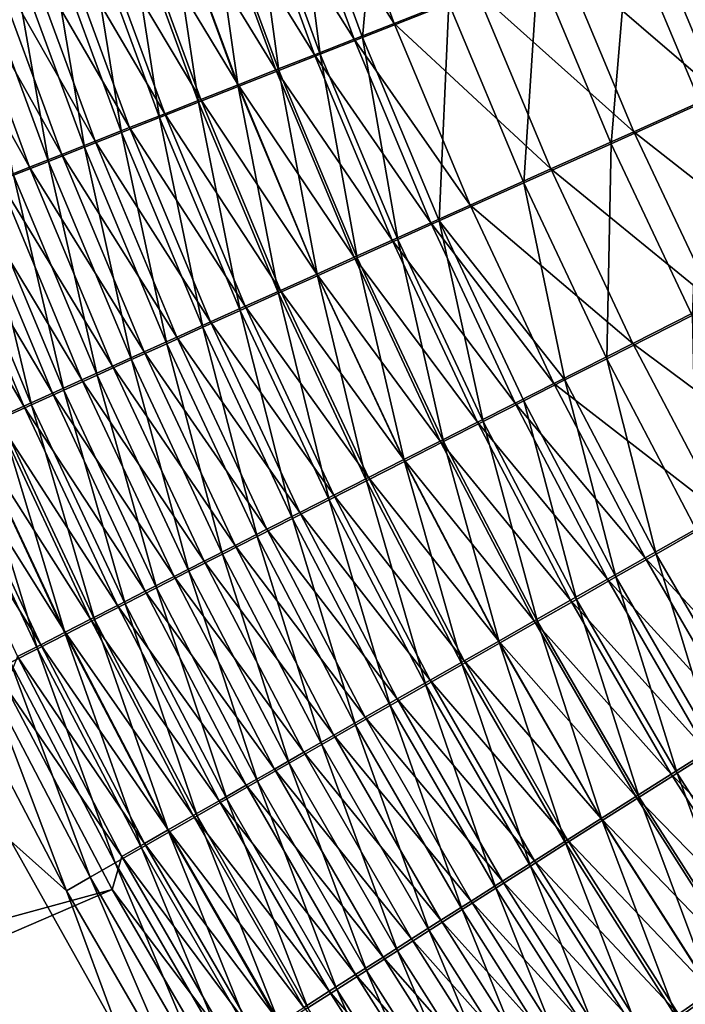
# Model space of a CAD drawing. Header units: metres. Extents: x -901 to 901, y -486 to 401.
# Tile 62 of 256: x -592 to -565, y -188 to -149. Entities that reach past the tile are written whole.
import ezdxf

# ---------------------------------------------------------------- set-up
doc = ezdxf.new("R2010")
doc.units = ezdxf.units.M

msp = doc.modelspace()

# ---------------------------------------------------------------- linework, layer by layer
at = {"layer": 'top0'}
for points in [[(-580.783447, -142.31662, -486.057892), (-577.304199, -141.134048, -487.800262), (-578.067871, -149.698425, -486.095459)], [(-577.304199, -141.134048, -487.800262), (-574.651001, -148.352905, -487.833679), (-578.067871, -149.698425, -486.095459)], [(-576.814392, -149.140121, -483.426697), (-579.501282, -141.824661, -483.389954), (-581.117676, -142.373672, -482.47641)], [(-573.560425, -147.860397, -485.081726), (-579.501282, -141.824661, -483.389954), (-576.814392, -149.140121, -483.426697)], [(-578.401917, -149.764862, -482.515289), (-581.117676, -142.373672, -482.47641), (-582.705017, -142.91304, -481.507935)], [(-582.480835, -142.893875, -485.09845), (-580.783447, -142.31662, -486.057892), (-579.734924, -150.355286, -485.138275)], [(-576.814392, -149.140121, -483.426697), (-581.117676, -142.373672, -482.47641), (-578.401917, -149.764862, -482.515289)], [(-580.783447, -142.31662, -486.057892), (-578.067871, -149.698425, -486.095459), (-579.734924, -150.355286, -485.138275)], [(-579.960999, -150.378632, -481.549103), (-582.705017, -142.91304, -481.507935), (-584.261597, -143.442169, -480.485413)], [(-584.147705, -143.460968, -484.081329), (-582.480835, -142.893875, -485.09845), (-581.37207, -151.000626, -484.123505)], [(-578.401917, -149.764862, -482.515289), (-582.705017, -142.91304, -481.507935), (-579.960999, -150.378632, -481.549103)], [(-582.480835, -142.893875, -485.09845), (-579.734924, -150.355286, -485.138275), (-581.37207, -151.000626, -484.123505)], [(-581.489929, -150.980804, -480.528961), (-584.261597, -143.442169, -480.485413), (-585.78595, -143.960541, -479.410034)], [(-585.782288, -144.017288, -483.007446), (-584.147705, -143.460968, -484.081329), (-582.9776, -151.633759, -483.052094)], [(-579.960999, -150.378632, -481.549103), (-584.261597, -143.442169, -480.485413), (-581.489929, -150.980804, -480.528961)], [(-584.147705, -143.460968, -484.081329), (-581.37207, -151.000626, -484.123505), (-582.9776, -151.633759, -483.052094)], [(-582.987244, -151.570801, -479.456024), (-585.78595, -143.960541, -479.410034), (-587.27655, -144.467667, -478.282928)], [(-581.489929, -150.980804, -480.528961), (-585.78595, -143.960541, -479.410034), (-582.987244, -151.570801, -479.456024)], [(-560.550476, -150.380188, -488.671173), (-563.288391, -143.826477, -488.645355), (-566.783813, -145.198212, -487.697388)], [(-587.383057, -144.562332, -481.878052), (-585.782288, -144.017288, -483.007446), (-584.549927, -152.254074, -481.925262)], [(-585.782288, -144.017288, -483.007446), (-582.9776, -151.633759, -483.052094), (-584.549927, -152.254074, -481.925262)], [(-567.534973, -145.553833, -490.58075), (-563.864502, -144.111572, -491.576355), (-564.708679, -152.312119, -490.607239)], [(-588.948364, -145.09552, -480.694305), (-587.383057, -144.562332, -481.878052), (-586.087463, -152.860977, -480.744171)], [(-584.451538, -152.14801, -478.331451), (-587.27655, -144.467667, -478.282928), (-588.731873, -144.963013, -477.105286)], [(-587.383057, -144.562332, -481.878052), (-584.549927, -152.254074, -481.925262), (-586.087463, -152.860977, -480.744171)], [(-584.451538, -152.14801, -478.331451), (-582.987244, -151.570801, -479.456024), (-587.27655, -144.467667, -478.282928)], [(-590.476624, -145.616348, -479.45752), (-588.948364, -145.09552, -480.694305), (-587.588806, -153.453842, -479.510132)], [(-588.731873, -144.963013, -477.105286), (-590.150452, -145.446091, -475.878326), (-585.881226, -152.711884, -477.156464)], [(-588.948364, -145.09552, -480.694305), (-586.087463, -152.860977, -480.744171), (-587.588806, -153.453842, -479.510132)], [(-585.881226, -152.711884, -477.156464), (-584.451538, -152.14801, -478.331451), (-588.731873, -144.963013, -477.105286)], [(-587.274841, -153.261826, -475.93219), (-590.150452, -145.446091, -475.878326), (-591.530762, -145.916397, -474.60318)], [(-590.150452, -145.446091, -475.878326), (-587.274841, -153.261826, -475.93219), (-585.881226, -152.711884, -477.156464)], [(-568.238953, -153.896637, -489.358154), (-571.135376, -146.969543, -489.331085), (-567.534973, -145.553833, -490.58075)], [(-563.978088, -151.915405, -487.723755), (-566.783813, -145.198212, -487.697388), (-570.212463, -146.544693, -486.507507)], [(-564.708679, -152.312119, -490.607239), (-568.238953, -153.896637, -489.358154), (-567.534973, -145.553833, -490.58075)], [(-560.550476, -150.380188, -488.671173), (-566.783813, -145.198212, -487.697388), (-563.978088, -151.915405, -487.723755)], [(-588.631042, -153.797256, -474.659851), (-591.530762, -145.916397, -474.60318), (-592.871338, -146.373398, -473.281097)], [(-591.966309, -146.124268, -478.168915), (-590.476624, -145.616348, -479.45752), (-589.052246, -154.032059, -478.224365)], [(-588.631042, -153.797256, -474.659851), (-587.274841, -153.261826, -475.93219), (-591.530762, -145.916397, -474.60318)], [(-590.476624, -145.616348, -479.45752), (-587.588806, -153.453842, -479.510132), (-589.052246, -154.032059, -478.224365)], [(-593.415771, -146.618744, -476.829742), (-591.966309, -146.124268, -478.168915), (-590.476318, -154.595032, -476.888062)], [(-591.966309, -146.124268, -478.168915), (-589.052246, -154.032059, -478.224365), (-590.476318, -154.595032, -476.888062)], [(-589.948242, -154.317596, -473.340607), (-592.871338, -146.373398, -473.281097), (-594.170654, -146.816589, -471.913208)], [(-593.415771, -146.618744, -476.829742), (-590.476318, -154.595032, -476.888062), (-591.859497, -155.142136, -475.502533)], [(-589.948242, -154.317596, -473.340607), (-588.631042, -153.797256, -474.659851), (-592.871338, -146.373398, -473.281097)], [(-567.340149, -153.422424, -486.534424), (-570.212463, -146.544693, -486.507507), (-573.560425, -147.860397, -485.081726)], [(-563.978088, -151.915405, -487.723755), (-570.212463, -146.544693, -486.507507), (-567.340149, -153.422424, -486.534424)], [(-591.225037, -154.822296, -471.975616), (-594.170654, -146.816589, -471.913208), (-595.427246, -147.245483, -470.500824)], [(-589.948242, -154.317596, -473.340607), (-594.170654, -146.816589, -471.913208), (-591.225037, -154.822296, -471.975616)], [(-571.686096, -155.445023, -487.861267), (-574.651001, -148.352905, -487.833679), (-571.135376, -146.969543, -489.331085)], [(-568.238953, -153.896637, -489.358154), (-571.686096, -155.445023, -487.861267), (-571.135376, -146.969543, -489.331085)], [(-591.225037, -154.822296, -471.975616), (-595.427246, -147.245483, -470.500824), (-592.459961, -155.310745, -470.566223)], [(-570.623047, -154.895096, -485.109222), (-573.560425, -147.860397, -485.081726), (-576.814392, -149.140121, -483.426697)], [(-567.340149, -153.422424, -486.534424), (-573.560425, -147.860397, -485.081726), (-570.623047, -154.895096, -485.109222)], [(-578.067871, -149.698425, -486.095459), (-574.651001, -148.352905, -487.833679), (-575.036316, -156.951111, -486.123627)], [(-574.651001, -148.352905, -487.833679), (-571.686096, -155.445023, -487.861267), (-575.036316, -156.951111, -486.123627)], [(-573.813599, -156.32753, -483.454742), (-576.814392, -149.140121, -483.426697), (-578.401917, -149.764862, -482.515289)], [(-570.623047, -154.895096, -485.109222), (-576.814392, -149.140121, -483.426697), (-573.813599, -156.32753, -483.454742)], [(-575.370239, -157.026825, -482.54361), (-578.401917, -149.764862, -482.515289), (-579.960999, -150.378632, -481.549103)], [(-579.734924, -150.355286, -485.138275), (-578.067871, -149.698425, -486.095459), (-576.670837, -157.686371, -485.166687)], [(-573.813599, -156.32753, -483.454742), (-578.401917, -149.764862, -482.515289), (-575.370239, -157.026825, -482.54361)], [(-578.067871, -149.698425, -486.095459), (-575.036316, -156.951111, -486.123627), (-576.670837, -157.686371, -485.166687)], [(-576.898926, -157.713882, -481.577667), (-579.960999, -150.378632, -481.549103), (-581.489929, -150.980804, -480.528961)], [(-581.37207, -151.000626, -484.123505), (-579.734924, -150.355286, -485.138275), (-578.276001, -158.408752, -484.152191)], [(-575.370239, -157.026825, -482.54361), (-579.960999, -150.378632, -481.549103), (-576.898926, -157.713882, -481.577667)], [(-579.734924, -150.355286, -485.138275), (-576.670837, -157.686371, -485.166687), (-578.276001, -158.408752, -484.152191)], [(-578.39801, -158.38797, -480.5578), (-581.489929, -150.980804, -480.528961), (-582.987244, -151.570801, -479.456024)], [(-582.9776, -151.633759, -483.052094), (-581.37207, -151.000626, -484.123505), (-579.850159, -159.117508, -483.081055)], [(-576.898926, -157.713882, -481.577667), (-581.489929, -150.980804, -480.528961), (-578.39801, -158.38797, -480.5578)], [(-581.37207, -151.000626, -484.123505), (-578.276001, -158.408752, -484.152191), (-579.850159, -159.117508, -483.081055)], [(-584.549927, -152.254074, -481.925262), (-582.9776, -151.633759, -483.052094), (-581.391724, -159.81192, -481.954468)], [(-582.987244, -151.570801, -479.456024), (-584.451538, -152.14801, -478.331451), (-579.86615, -159.048416, -479.485138)], [(-578.39801, -158.38797, -480.5578), (-582.987244, -151.570801, -479.456024), (-579.86615, -159.048416, -479.485138)], [(-582.9776, -151.633759, -483.052094), (-579.850159, -159.117508, -483.081055), (-581.391724, -159.81192, -481.954468)], [(-581.301758, -159.69458, -478.36084), (-584.451538, -152.14801, -478.331451), (-585.881226, -152.711884, -477.156464)], [(-579.86615, -159.048416, -479.485138), (-584.451538, -152.14801, -478.331451), (-581.301758, -159.69458, -478.36084)], [(-560.877258, -158.498322, -487.750092), (-563.978088, -151.915405, -487.723755), (-567.340149, -153.422424, -486.534424)], [(-586.087463, -152.860977, -480.744171), (-584.549927, -152.254074, -481.925262), (-582.89917, -160.491318, -480.773651)], [(-584.549927, -152.254074, -481.925262), (-581.391724, -159.81192, -481.954468), (-582.89917, -160.491318, -480.773651)], [(-565.041748, -160.686646, -489.382324), (-568.238953, -153.896637, -489.358154), (-564.708679, -152.312119, -490.607239)], [(-587.588806, -153.453842, -479.510132), (-586.087463, -152.860977, -480.744171), (-584.371033, -161.155014, -479.539856)], [(-585.881226, -152.711884, -477.156464), (-587.274841, -153.261826, -475.93219), (-582.703552, -160.325836, -477.186096)], [(-586.087463, -152.860977, -480.744171), (-582.89917, -160.491318, -480.773651), (-584.371033, -161.155014, -479.539856)], [(-582.703552, -160.325836, -477.186096), (-581.301758, -159.69458, -478.36084), (-585.881226, -152.711884, -477.156464)], [(-588.631042, -153.797256, -474.659851), (-584.069946, -160.941498, -475.962097), (-587.274841, -153.261826, -475.93219)], [(-587.274841, -153.261826, -475.93219), (-584.069946, -160.941498, -475.962097), (-582.703552, -160.325836, -477.186096)], [(-589.052246, -154.032059, -478.224365), (-587.588806, -153.453842, -479.510132), (-585.805847, -161.802338, -478.254303)], [(-587.588806, -153.453842, -479.510132), (-584.371033, -161.155014, -479.539856), (-585.805847, -161.802338, -478.254303)], [(-564.168701, -160.163956, -486.558838), (-567.340149, -153.422424, -486.534424), (-570.623047, -154.895096, -485.109222)], [(-560.877258, -158.498322, -487.750092), (-567.340149, -153.422424, -486.534424), (-564.168701, -160.163956, -486.558838)], [(-590.476318, -154.595032, -476.888062), (-589.052246, -154.032059, -478.224365), (-587.201965, -162.432602, -476.918274)], [(-589.948242, -154.317596, -473.340607), (-585.399597, -161.540939, -474.690002), (-588.631042, -153.797256, -474.659851)], [(-589.052246, -154.032059, -478.224365), (-585.805847, -161.802338, -478.254303), (-587.201965, -162.432602, -476.918274)], [(-585.399597, -161.540939, -474.690002), (-584.069946, -160.941498, -475.962097), (-588.631042, -153.797256, -474.659851)], [(-568.416016, -162.397949, -487.882782), (-571.686096, -155.445023, -487.861267), (-568.238953, -153.896637, -489.358154)], [(-565.041748, -160.686646, -489.382324), (-568.416016, -162.397949, -487.882782), (-568.238953, -153.896637, -489.358154)], [(-586.690979, -162.123489, -473.371002), (-589.948242, -154.317596, -473.340607), (-591.225037, -154.822296, -471.975616)], [(-585.399597, -161.540939, -474.690002), (-589.948242, -154.317596, -473.340607), (-586.690979, -162.123489, -473.371002)], [(-587.942749, -162.688538, -472.006256), (-591.225037, -154.822296, -471.975616), (-592.459961, -155.310745, -470.566223)], [(-591.859497, -155.142136, -475.502533), (-590.476318, -154.595032, -476.888062), (-588.558044, -163.045135, -475.532959)], [(-586.690979, -162.123489, -473.371002), (-591.225037, -154.822296, -471.975616), (-587.942749, -162.688538, -472.006256)], [(-590.476318, -154.595032, -476.888062), (-587.201965, -162.432602, -476.918274), (-588.558044, -163.045135, -475.532959)], [(-567.382263, -161.791565, -485.131104), (-570.623047, -154.895096, -485.109222), (-573.813599, -156.32753, -483.454742)], [(-564.168701, -160.163956, -486.558838), (-570.623047, -154.895096, -485.109222), (-567.382263, -161.791565, -485.131104)], [(-593.200256, -155.672775, -474.068939), (-591.859497, -155.142136, -475.502533), (-589.872437, -163.639221, -474.099609)], [(-591.859497, -155.142136, -475.502533), (-588.558044, -163.045135, -475.532959), (-589.872437, -163.639221, -474.099609)], [(-594.497009, -156.18634, -472.588715), (-593.200256, -155.672775, -474.068939), (-591.143677, -164.214218, -472.619598)], [(-593.651672, -155.78244, -469.114227), (-589.153503, -163.235413, -470.597107), (-592.459961, -155.310745, -470.566223)], [(-593.200256, -155.672775, -474.068939), (-589.872437, -163.639221, -474.099609), (-591.143677, -164.214218, -472.619598)], [(-592.459961, -155.310745, -470.566223), (-589.153503, -163.235413, -470.597107), (-587.942749, -162.688538, -472.006256)], [(-575.036316, -156.951111, -486.123627), (-571.686096, -155.445023, -487.861267), (-570.068298, -163.236481, -487.042114)], [(-571.686096, -155.445023, -487.861267), (-568.416016, -162.397949, -487.882782), (-570.068298, -163.236481, -487.042114)], [(-594.79895, -156.236862, -467.621582), (-590.321838, -163.76355, -469.145325), (-593.651672, -155.78244, -469.114227)], [(-593.651672, -155.78244, -469.114227), (-590.321838, -163.76355, -469.145325), (-589.153503, -163.235413, -470.597107)], [(-595.900391, -156.673492, -466.090271), (-591.446533, -164.272354, -467.652924), (-594.79895, -156.236862, -467.621582)], [(-594.79895, -156.236862, -467.621582), (-591.446533, -164.272354, -467.652924), (-590.321838, -163.76355, -469.145325)], [(-594.497009, -156.18634, -472.588715), (-591.143677, -164.214218, -472.619598), (-592.370483, -164.769516, -471.094849)], [(-570.505249, -163.374664, -483.473663), (-573.813599, -156.32753, -483.454742), (-575.370239, -157.026825, -482.54361)], [(-567.382263, -161.791565, -485.131104), (-573.813599, -156.32753, -483.454742), (-570.505249, -163.374664, -483.473663)], [(-595.900391, -156.673492, -466.090271), (-592.526367, -164.761246, -466.121826), (-591.446533, -164.272354, -467.652924)], [(-572.028748, -164.147507, -482.560883), (-575.370239, -157.026825, -482.54361), (-576.898926, -157.713882, -481.577667)], [(-576.670837, -157.686371, -485.166687), (-575.036316, -156.951111, -486.123627), (-573.294739, -164.875046, -485.183258)], [(-570.505249, -163.374664, -483.473663), (-575.370239, -157.026825, -482.54361), (-572.028748, -164.147507, -482.560883)], [(-575.036316, -156.951111, -486.123627), (-571.695068, -164.062469, -486.141968), (-573.294739, -164.875046, -485.183258)], [(-571.695068, -164.062469, -486.141968), (-575.036316, -156.951111, -486.123627), (-570.068298, -163.236481, -487.042114)], [(-573.524841, -164.906784, -481.59317), (-576.898926, -157.713882, -481.577667), (-578.39801, -158.38797, -480.5578)], [(-578.276001, -158.408752, -484.152191), (-576.670837, -157.686371, -485.166687), (-574.865601, -165.67337, -484.16687)], [(-572.028748, -164.147507, -482.560883), (-576.898926, -157.713882, -481.577667), (-573.524841, -164.906784, -481.59317)], [(-576.670837, -157.686371, -485.166687), (-573.294739, -164.875046, -485.183258), (-574.865601, -165.67337, -484.16687)], [(-574.991882, -165.651718, -480.571442), (-578.39801, -158.38797, -480.5578), (-579.86615, -159.048416, -479.485138)], [(-579.850159, -159.117508, -483.081055), (-578.276001, -158.408752, -484.152191), (-576.406006, -166.456604, -483.09375)], [(-573.524841, -164.906784, -481.59317), (-578.39801, -158.38797, -480.5578), (-574.991882, -165.651718, -480.571442)], [(-578.276001, -158.408752, -484.152191), (-574.865601, -165.67337, -484.16687), (-576.406006, -166.456604, -483.09375)], [(-581.391724, -159.81192, -481.954468), (-579.850159, -159.117508, -483.081055), (-577.914429, -167.223984, -481.965057)], [(-576.428528, -166.381561, -479.496796), (-579.86615, -159.048416, -479.485138), (-581.301758, -159.69458, -478.36084)], [(-574.991882, -165.651718, -480.571442), (-579.86615, -159.048416, -479.485138), (-576.428528, -166.381561, -479.496796)], [(-579.850159, -159.117508, -483.081055), (-576.406006, -166.456604, -483.09375), (-577.914429, -167.223984, -481.965057)], [(-582.89917, -160.491318, -480.773651), (-581.391724, -159.81192, -481.954468), (-579.389343, -167.974731, -480.782013)], [(-577.833252, -167.095596, -478.370422), (-581.301758, -159.69458, -478.36084), (-582.703552, -160.325836, -477.186096)], [(-581.391724, -159.81192, -481.954468), (-577.914429, -167.223984, -481.965057), (-579.389343, -167.974731, -480.782013)], [(-576.428528, -166.381561, -479.496796), (-581.301758, -159.69458, -478.36084), (-577.833252, -167.095596, -478.370422)], [(-582.703552, -160.325836, -477.186096), (-584.069946, -160.941498, -475.962097), (-579.204712, -167.793106, -477.193512)], [(-579.204712, -167.793106, -477.193512), (-577.833252, -167.095596, -478.370422), (-582.703552, -160.325836, -477.186096)], [(-560.704895, -166.756912, -486.580444), (-564.168701, -160.163956, -486.558838), (-567.382263, -161.791565, -485.131104)], [(-584.371033, -161.155014, -479.539856), (-582.89917, -160.491318, -480.773651), (-580.829346, -168.708099, -479.545898)], [(-582.89917, -160.491318, -480.773651), (-579.389343, -167.974731, -480.782013), (-580.829346, -168.708099, -479.545898)], [(-564.847473, -169.199631, -487.897858), (-568.416016, -162.397949, -487.882782), (-565.041748, -160.686646, -489.382324)], [(-580.541504, -168.473373, -475.967224), (-584.069946, -160.941498, -475.962097), (-585.399597, -161.540939, -474.690002)], [(-584.069946, -160.941498, -475.962097), (-580.541504, -168.473373, -475.967224), (-579.204712, -167.793106, -477.193512)], [(-585.805847, -161.802338, -478.254303), (-584.371033, -161.155014, -479.539856), (-582.232971, -169.423355, -478.257965)], [(-584.371033, -161.155014, -479.539856), (-580.829346, -168.708099, -479.545898), (-582.232971, -169.423355, -478.257965)], [(-587.201965, -162.432602, -476.918274), (-585.805847, -161.802338, -478.254303), (-583.598633, -170.11972, -476.919403)], [(-581.842163, -169.135681, -474.69278), (-585.399597, -161.540939, -474.690002), (-586.690979, -162.123489, -473.371002)], [(-585.805847, -161.802338, -478.254303), (-582.232971, -169.423355, -478.257965), (-583.598633, -170.11972, -476.919403)], [(-580.541504, -168.473373, -475.967224), (-585.399597, -161.540939, -474.690002), (-581.842163, -169.135681, -474.69278)], [(-563.84491, -168.537811, -485.147125), (-567.382263, -161.791565, -485.131104), (-570.505249, -163.374664, -483.473663)], [(-560.704895, -166.756912, -486.580444), (-567.382263, -161.791565, -485.131104), (-563.84491, -168.537811, -485.147125)], [(-583.105347, -169.779297, -473.371368), (-586.690979, -162.123489, -473.371002), (-587.942749, -162.688538, -472.006256)], [(-581.842163, -169.135681, -474.69278), (-586.690979, -162.123489, -473.371002), (-583.105347, -169.779297, -473.371368)], [(-589.153503, -163.235413, -470.597107), (-584.32959, -170.403519, -472.00412), (-587.942749, -162.688538, -472.006256)], [(-588.558044, -163.045135, -475.532959), (-587.201965, -162.432602, -476.918274), (-584.924927, -170.796432, -475.531525)], [(-587.942749, -162.688538, -472.006256), (-584.32959, -170.403519, -472.00412), (-583.105347, -169.779297, -473.371368)], [(-587.201965, -162.432602, -476.918274), (-583.598633, -170.11972, -476.919403), (-584.924927, -170.796432, -475.531525)], [(-570.068298, -163.236481, -487.042114), (-568.416016, -162.397949, -487.882782), (-566.461609, -170.117065, -487.053833)], [(-568.416016, -162.397949, -487.882782), (-564.847473, -169.199631, -487.897858), (-566.461609, -170.117065, -487.053833)], [(-589.872437, -163.639221, -474.099609), (-588.558044, -163.045135, -475.532959), (-586.210327, -171.452759, -474.09549)], [(-588.558044, -163.045135, -475.532959), (-584.924927, -170.796432, -475.531525), (-586.210327, -171.452759, -474.09549)], [(-590.321838, -163.76355, -469.145325), (-585.51355, -171.007645, -470.592407), (-589.153503, -163.235413, -470.597107)], [(-589.153503, -163.235413, -470.597107), (-585.51355, -171.007645, -470.592407), (-584.32959, -170.403519, -472.00412)], [(-566.895813, -170.269836, -483.483093), (-570.505249, -163.374664, -483.473663), (-572.028748, -164.147507, -482.560883)], [(-571.695068, -164.062469, -486.141968), (-570.068298, -163.236481, -487.042114), (-568.05072, -171.020721, -486.150055)], [(-563.84491, -168.537811, -485.147125), (-570.505249, -163.374664, -483.473663), (-566.895813, -170.269836, -483.483093)], [(-570.068298, -163.236481, -487.042114), (-566.461609, -170.117065, -487.053833), (-568.05072, -171.020721, -486.150055)], [(-591.446533, -164.272354, -467.652924), (-586.655884, -171.591003, -469.138), (-590.321838, -163.76355, -469.145325)], [(-591.143677, -164.214218, -472.619598), (-589.872437, -163.639221, -474.099609), (-587.45343, -172.087936, -472.612762)], [(-590.321838, -163.76355, -469.145325), (-586.655884, -171.591003, -469.138), (-585.51355, -171.007645, -470.592407)], [(-589.872437, -163.639221, -474.099609), (-586.210327, -171.452759, -474.09549), (-587.45343, -172.087936, -472.612762)], [(-592.370483, -164.769516, -471.094849), (-591.143677, -164.214218, -472.619598), (-588.652893, -172.701294, -471.085205)], [(-591.143677, -164.214218, -472.619598), (-587.45343, -172.087936, -472.612762), (-588.652893, -172.701294, -471.085205)], [(-568.383972, -171.115295, -482.56665), (-572.028748, -164.147507, -482.560883), (-573.524841, -164.906784, -481.59317)], [(-573.294739, -164.875046, -485.183258), (-571.695068, -164.062469, -486.141968), (-569.613159, -171.909668, -485.1875)], [(-566.895813, -170.269836, -483.483093), (-572.028748, -164.147507, -482.560883), (-568.383972, -171.115295, -482.56665)], [(-571.695068, -164.062469, -486.141968), (-568.05072, -171.020721, -486.150055), (-569.613159, -171.909668, -485.1875)], [(-592.526367, -164.761246, -466.121826), (-587.755432, -172.152985, -467.642914), (-591.446533, -164.272354, -467.652924)], [(-591.446533, -164.272354, -467.652924), (-587.755432, -172.152985, -467.642914), (-586.655884, -171.591003, -469.138)], [(-593.559998, -165.229675, -464.553955), (-588.810913, -172.692917, -466.10907), (-592.526367, -164.761246, -466.121826)], [(-593.551453, -165.304489, -469.527405), (-592.370483, -164.769516, -471.094849), (-589.807373, -173.29216, -469.514923)], [(-592.526367, -164.761246, -466.121826), (-588.810913, -172.692917, -466.10907), (-587.755432, -172.152985, -467.642914)], [(-592.370483, -164.769516, -471.094849), (-588.652893, -172.701294, -471.085205), (-589.807373, -173.29216, -469.514923)], [(-569.845154, -171.945862, -481.595062), (-573.524841, -164.906784, -481.59317), (-574.991882, -165.651718, -480.571442)], [(-574.865601, -165.67337, -484.16687), (-573.294739, -164.875046, -485.183258), (-571.147278, -172.782944, -484.167023)], [(-568.383972, -171.115295, -482.56665), (-573.524841, -164.906784, -481.59317), (-569.845154, -171.945862, -481.595062)], [(-573.294739, -164.875046, -485.183258), (-569.613159, -171.909668, -485.1875), (-571.147278, -172.782944, -484.167023)], [(-594.685303, -165.818527, -467.919312), (-593.551453, -165.304489, -469.527405), (-590.915588, -173.859863, -467.903931)], [(-594.546204, -165.677063, -462.951324), (-589.821106, -173.210205, -464.538452), (-593.559998, -165.229675, -464.553955)], [(-593.559998, -165.229675, -464.553955), (-589.821106, -173.210205, -464.538452), (-588.810913, -172.692917, -466.10907)], [(-593.551453, -165.304489, -469.527405), (-589.807373, -173.29216, -469.514923), (-590.915588, -173.859863, -467.903931)], [(-595.483704, -166.102798, -461.315857), (-590.784729, -173.704163, -462.933014), (-594.546204, -165.677063, -462.951324)], [(-594.546204, -165.677063, -462.951324), (-590.784729, -173.704163, -462.933014), (-589.821106, -173.210205, -464.538452)], [(-571.277832, -172.760666, -480.569244), (-574.991882, -165.651718, -480.571442), (-576.428528, -166.381561, -479.496796)], [(-576.406006, -166.456604, -483.09375), (-574.865601, -165.67337, -484.16687), (-572.651489, -173.639633, -483.089539)], [(-569.845154, -171.945862, -481.595062), (-574.991882, -165.651718, -480.571442), (-571.277832, -172.760666, -480.569244)], [(-574.865601, -165.67337, -484.16687), (-571.147278, -172.782944, -484.167023), (-572.651489, -173.639633, -483.089539)], [(-595.483704, -166.102798, -461.315857), (-591.700562, -174.174194, -461.294708), (-590.784729, -173.704163, -462.933014)], [(-594.685303, -165.818527, -467.919312), (-590.915588, -173.859863, -467.903931), (-591.976257, -174.403732, -466.254303)], [(-577.914429, -167.223984, -481.965057), (-576.406006, -166.456604, -483.09375), (-574.124268, -174.478912, -481.956299)], [(-572.680603, -173.558899, -479.490295), (-576.428528, -166.381561, -479.496796), (-577.833252, -167.095596, -478.370422)], [(-571.277832, -172.760666, -480.569244), (-576.428528, -166.381561, -479.496796), (-572.680603, -173.558899, -479.490295)], [(-576.406006, -166.456604, -483.09375), (-572.651489, -173.639633, -483.089539), (-574.124268, -174.478912, -481.956299)], [(-579.389343, -167.974731, -480.782013), (-577.914429, -167.223984, -481.965057), (-575.564209, -175.299927, -480.768524)], [(-574.052063, -174.339767, -478.359436), (-577.833252, -167.095596, -478.370422), (-579.204712, -167.793106, -477.193512)], [(-577.914429, -167.223984, -481.965057), (-574.124268, -174.478912, -481.956299), (-575.564209, -175.299927, -480.768524)], [(-577.833252, -167.095596, -478.370422), (-574.052063, -174.339767, -478.359436), (-572.680603, -173.558899, -479.490295)], [(-580.829346, -168.708099, -479.545898), (-579.389343, -167.974731, -480.782013), (-576.969788, -176.101868, -479.527466)], [(-579.204712, -167.793106, -477.193512), (-580.541504, -168.473373, -475.967224), (-575.390808, -175.102478, -477.177826)], [(-579.389343, -167.974731, -480.782013), (-575.564209, -175.299927, -480.768524), (-576.969788, -176.101868, -479.527466)], [(-575.390808, -175.102478, -477.177826), (-574.052063, -174.339767, -478.359436), (-579.204712, -167.793106, -477.193512)], [(-576.695496, -175.846268, -475.946716), (-580.541504, -168.473373, -475.967224), (-581.842163, -169.135681, -474.69278)], [(-575.390808, -175.102478, -477.177826), (-580.541504, -168.473373, -475.967224), (-576.695496, -175.846268, -475.946716)], [(-582.232971, -169.423355, -478.257965), (-580.829346, -168.708099, -479.545898), (-578.3396, -176.883881, -478.234375)], [(-580.829346, -168.708099, -479.545898), (-576.969788, -176.101868, -479.527466), (-578.3396, -176.883881, -478.234375)], [(-561.516479, -176.068695, -484.348328), (-563.84491, -168.537811, -485.147125), (-566.895813, -170.269836, -483.483093)], [(-577.964783, -176.570313, -474.667267), (-581.842163, -169.135681, -474.69278), (-583.105347, -169.779297, -473.371368)], [(-576.695496, -175.846268, -475.946716), (-581.842163, -169.135681, -474.69278), (-577.964783, -176.570313, -474.667267)], [(-566.461609, -170.117065, -487.053833), (-564.847473, -169.199631, -487.897858), (-562.560852, -176.833588, -487.056854)], [(-583.598633, -170.11972, -476.919403), (-582.232971, -169.423355, -478.257965), (-579.67218, -177.645157, -476.890503)], [(-582.232971, -169.423355, -478.257965), (-578.3396, -176.883881, -478.234375), (-579.67218, -177.645157, -476.890503)], [(-584.32959, -170.403519, -472.00412), (-579.197144, -177.273834, -473.340668), (-583.105347, -169.779297, -473.371368)], [(-583.105347, -169.779297, -473.371368), (-579.197144, -177.273834, -473.340668), (-577.964783, -176.570313, -474.667267)], [(-585.51355, -171.007645, -470.592407), (-580.391357, -177.956055, -471.968109), (-584.32959, -170.403519, -472.00412)], [(-584.924927, -170.796432, -475.531525), (-583.598633, -170.11972, -476.919403), (-580.966125, -178.384857, -475.497131)], [(-584.32959, -170.403519, -472.00412), (-580.391357, -177.956055, -471.968109), (-579.197144, -177.273834, -473.340668)], [(-583.598633, -170.11972, -476.919403), (-579.67218, -177.645157, -476.890503), (-580.966125, -178.384857, -475.497131)], [(-562.991882, -177.001282, -483.482544), (-566.895813, -170.269836, -483.483093), (-568.383972, -171.115295, -482.56665)], [(-568.05072, -171.020721, -486.150055), (-566.461609, -170.117065, -487.053833), (-564.109802, -177.814117, -486.147461)], [(-561.516479, -176.068695, -484.348328), (-566.895813, -170.269836, -483.483093), (-562.991882, -177.001282, -483.482544)], [(-566.461609, -170.117065, -487.053833), (-562.560852, -176.833588, -487.056854), (-564.109802, -177.814117, -486.147461)], [(-586.210327, -171.452759, -474.09549), (-584.924927, -170.796432, -475.531525), (-582.21991, -179.102158, -474.055511)], [(-584.924927, -170.796432, -475.531525), (-580.966125, -178.384857, -475.497131), (-582.21991, -179.102158, -474.055511)], [(-586.655884, -171.591003, -469.138), (-581.545959, -178.616196, -470.550934), (-585.51355, -171.007645, -470.592407)], [(-585.51355, -171.007645, -470.592407), (-581.545959, -178.616196, -470.550934), (-580.391357, -177.956055, -471.968109)], [(-564.442322, -177.918564, -482.560425), (-568.383972, -171.115295, -482.56665), (-569.845154, -171.945862, -481.595062)], [(-569.613159, -171.909668, -485.1875), (-568.05072, -171.020721, -486.150055), (-565.632568, -178.778564, -485.178894)], [(-564.442322, -177.918564, -482.560425), (-562.991882, -177.001282, -483.482544), (-568.383972, -171.115295, -482.56665)], [(-568.05072, -171.020721, -486.150055), (-564.109802, -177.814117, -486.147461), (-565.632568, -178.778564, -485.178894)], [(-587.755432, -172.152985, -467.642914), (-582.659729, -179.25354, -469.090973), (-586.655884, -171.591003, -469.138)], [(-587.45343, -172.087936, -472.612762), (-586.210327, -171.452759, -474.09549), (-583.432129, -179.796219, -472.566986)], [(-586.655884, -171.591003, -469.138), (-582.659729, -179.25354, -469.090973), (-581.545959, -178.616196, -470.550934)], [(-586.210327, -171.452759, -474.09549), (-582.21991, -179.102158, -474.055511), (-583.432129, -179.796219, -472.566986)], [(-565.866211, -178.819595, -481.582794), (-569.845154, -171.945862, -481.595062), (-571.277832, -172.760666, -480.569244)], [(-571.147278, -172.782944, -484.167023), (-569.613159, -171.909668, -485.1875), (-567.127502, -179.725922, -484.152008)], [(-564.442322, -177.918564, -482.560425), (-569.845154, -171.945862, -481.595062), (-565.866211, -178.819595, -481.582794)], [(-569.613159, -171.909668, -485.1875), (-565.632568, -178.778564, -485.178894), (-567.127502, -179.725922, -484.152008)], [(-588.810913, -172.692917, -466.10907), (-583.731445, -179.867371, -467.59021), (-587.755432, -172.152985, -467.642914)], [(-588.652893, -172.701294, -471.085205), (-587.45343, -172.087936, -472.612762), (-584.60144, -180.466324, -471.033569)], [(-587.755432, -172.152985, -467.642914), (-583.731445, -179.867371, -467.59021), (-582.659729, -179.25354, -469.090973)], [(-587.45343, -172.087936, -472.612762), (-583.432129, -179.796219, -472.566986), (-584.60144, -180.466324, -471.033569)], [(-589.821106, -173.210205, -464.538452), (-584.759949, -180.457031, -466.050629), (-588.810913, -172.692917, -466.10907)], [(-589.807373, -173.29216, -469.514923), (-588.652893, -172.701294, -471.085205), (-585.726685, -181.111725, -469.457275)], [(-588.810913, -172.692917, -466.10907), (-584.759949, -180.457031, -466.050629), (-583.731445, -179.867371, -467.59021)], [(-588.652893, -172.701294, -471.085205), (-584.60144, -180.466324, -471.033569), (-585.726685, -181.111725, -469.457275)], [(-567.262146, -179.703384, -480.550598), (-571.277832, -172.760666, -480.569244), (-572.680603, -173.558899, -479.490295)], [(-572.651489, -173.639633, -483.089539), (-571.147278, -172.782944, -484.167023), (-568.593018, -180.655167, -483.067841)], [(-565.866211, -178.819595, -481.582794), (-571.277832, -172.760666, -480.569244), (-567.262146, -179.703384, -480.550598)], [(-571.147278, -172.782944, -484.167023), (-567.127502, -179.725922, -484.152008), (-568.593018, -180.655167, -483.067841)], [(-590.915588, -173.859863, -467.903931), (-589.807373, -173.29216, -469.514923), (-586.806458, -181.731674, -467.840179)], [(-590.784729, -173.704163, -462.933014), (-585.743958, -181.021774, -464.474182), (-589.821106, -173.210205, -464.538452)], [(-589.821106, -173.210205, -464.538452), (-585.743958, -181.021774, -464.474182), (-584.759949, -180.457031, -466.050629)], [(-589.807373, -173.29216, -469.514923), (-585.726685, -181.111725, -469.457275), (-586.806458, -181.731674, -467.840179)], [(-572.680603, -173.558899, -479.490295), (-574.052063, -174.339767, -478.359436), (-568.628601, -180.569092, -479.464996)], [(-567.262146, -179.703384, -480.550598), (-572.680603, -173.558899, -479.490295), (-568.628601, -180.569092, -479.464996)], [(-591.976257, -174.403732, -466.254303), (-590.915588, -173.859863, -467.903931), (-587.839539, -182.325455, -466.184418)], [(-591.700562, -174.174194, -461.294708), (-586.682251, -181.560944, -462.862854), (-590.784729, -173.704163, -462.933014)], [(-590.915588, -173.859863, -467.903931), (-586.806458, -181.731674, -467.840179), (-587.839539, -182.325455, -466.184418)], [(-590.784729, -173.704163, -462.933014), (-586.682251, -181.560944, -462.862854), (-585.743958, -181.021774, -464.474182)], [(-574.124268, -174.478912, -481.956299), (-572.651489, -173.639633, -483.089539), (-570.027588, -181.565369, -481.927521)], [(-572.651489, -173.639633, -483.089539), (-568.593018, -180.655167, -483.067841), (-570.027588, -181.565369, -481.927521)], [(-592.176758, -175.35141, -459.610077), (-587.573669, -182.073807, -461.218658), (-591.700562, -174.174194, -461.294708)], [(-591.700562, -174.174194, -461.294708), (-587.573669, -182.073807, -461.218658), (-586.682251, -181.560944, -462.862854)], [(-574.052063, -174.339767, -478.359436), (-575.390808, -175.102478, -477.177826), (-569.964294, -181.415833, -478.327148)], [(-568.628601, -180.569092, -479.464996), (-574.052063, -174.339767, -478.359436), (-569.964294, -181.415833, -478.327148)], [(-592.988037, -174.923111, -464.568115), (-591.976257, -174.403732, -466.254303), (-588.824646, -182.892334, -464.492004)], [(-591.976257, -174.403732, -466.254303), (-587.839539, -182.325455, -466.184418), (-588.824646, -182.892334, -464.492004)], [(-575.564209, -175.299927, -480.768524), (-574.124268, -174.478912, -481.956299), (-571.429932, -182.455643, -480.732391)], [(-574.124268, -174.478912, -481.956299), (-570.027588, -181.565369, -481.927521), (-571.429932, -182.455643, -480.732391)], [(-593.949585, -175.417297, -462.847443), (-592.988037, -174.923111, -464.568115), (-589.760498, -183.431549, -462.765045)], [(-592.988037, -174.923111, -464.568115), (-588.824646, -182.892334, -464.492004), (-589.760498, -183.431549, -462.765045)], [(-571.267944, -182.242752, -477.138306), (-575.390808, -175.102478, -477.177826), (-576.695496, -175.846268, -475.946716)], [(-569.964294, -181.415833, -478.327148), (-575.390808, -175.102478, -477.177826), (-571.267944, -182.242752, -477.138306)], [(-587.959595, -183.383728, -459.529358), (-592.176758, -175.35141, -459.610077), (-647.344421, -199.573105, -352.284546)], [(-589.760498, -183.431549, -462.765045), (-591.965454, -181.469208, -461.03009), (-593.949585, -175.417297, -462.847443)], [(-592.176758, -175.35141, -459.610077), (-587.959595, -183.383728, -459.529358), (-587.573669, -182.073807, -461.218658)], [(-576.969788, -176.101868, -479.527466), (-575.564209, -175.299927, -480.768524), (-572.798462, -183.325073, -479.483673)], [(-575.564209, -175.299927, -480.768524), (-571.429932, -182.455643, -480.732391), (-572.798462, -183.325073, -479.483673)], [(-572.538025, -183.048981, -475.899689), (-576.695496, -175.846268, -475.946716), (-577.964783, -176.570313, -474.667267)], [(-571.267944, -182.242752, -477.138306), (-576.695496, -175.846268, -475.946716), (-572.538025, -183.048981, -475.899689)], [(-578.3396, -176.883881, -478.234375), (-576.969788, -176.101868, -479.527466), (-574.131897, -184.172745, -478.182648)], [(-576.969788, -176.101868, -479.527466), (-572.798462, -183.325073, -479.483673), (-574.131897, -184.172745, -478.182648)], [(-579.197144, -177.273834, -473.340668), (-573.773315, -183.833664, -474.612457), (-577.964783, -176.570313, -474.667267)], [(-577.964783, -176.570313, -474.667267), (-573.773315, -183.833664, -474.612457), (-572.538025, -183.048981, -475.899689)], [(-579.67218, -177.645157, -476.890503), (-578.3396, -176.883881, -478.234375), (-575.428772, -184.997757, -476.830597)], [(-578.3396, -176.883881, -478.234375), (-574.131897, -184.172745, -478.182648), (-575.428772, -184.997757, -476.830597)], [(-580.391357, -177.956055, -471.968109), (-574.972412, -184.595932, -473.277863), (-579.197144, -177.273834, -473.340668)], [(-579.197144, -177.273834, -473.340668), (-574.972412, -184.595932, -473.277863), (-573.773315, -183.833664, -474.612457)], [(-580.966125, -178.384857, -475.497131), (-579.67218, -177.645157, -476.890503), (-576.687561, -185.79921, -475.428772)], [(-579.67218, -177.645157, -476.890503), (-575.428772, -184.997757, -476.830597), (-576.687561, -185.79921, -475.428772)], [(-565.632568, -178.778564, -485.178894), (-564.109802, -177.814117, -486.147461), (-561.359497, -185.470139, -485.156921)], [(-581.545959, -178.616196, -470.550934), (-576.133911, -185.33493, -471.897125), (-580.391357, -177.956055, -471.968109)], [(-580.391357, -177.956055, -471.968109), (-576.133911, -185.33493, -471.897125), (-574.972412, -184.595932, -473.277863)], [(-560.210205, -184.545715, -482.541748), (-564.442322, -177.918564, -482.560425), (-565.866211, -178.819595, -481.582794)], [(-582.659729, -179.25354, -469.090973), (-577.256592, -186.04982, -470.471527), (-581.545959, -178.616196, -470.550934)], [(-582.21991, -179.102158, -474.055511), (-580.966125, -178.384857, -475.497131), (-577.906982, -186.576202, -473.978455)], [(-581.545959, -178.616196, -470.550934), (-577.256592, -186.04982, -470.471527), (-576.133911, -185.33493, -471.897125)], [(-580.966125, -178.384857, -475.497131), (-576.687561, -185.79921, -475.428772), (-577.906982, -186.576202, -473.978455)], [(-561.59436, -185.516464, -481.555878), (-565.866211, -178.819595, -481.582794), (-567.262146, -179.703384, -480.550598)], [(-567.127502, -179.725922, -484.152008), (-565.632568, -178.778564, -485.178894), (-562.812622, -186.490784, -484.121338)], [(-560.210205, -184.545715, -482.541748), (-565.866211, -178.819595, -481.582794), (-561.59436, -185.516464, -481.555878)], [(-565.632568, -178.778564, -485.178894), (-561.359497, -185.470139, -485.156921), (-562.812622, -186.490784, -484.121338)], [(-583.731445, -179.867371, -467.59021), (-578.339111, -186.739807, -469.002991), (-582.659729, -179.25354, -469.090973)], [(-583.432129, -179.796219, -472.566986), (-582.21991, -179.102158, -474.055511), (-579.085571, -187.32782, -472.481079)], [(-582.659729, -179.25354, -469.090973), (-578.339111, -186.739807, -469.002991), (-577.256592, -186.04982, -470.471527)], [(-582.21991, -179.102158, -474.055511), (-577.906982, -186.576202, -473.978455), (-579.085571, -187.32782, -472.481079)], [(-584.60144, -180.466324, -471.033569), (-583.432129, -179.796219, -472.566986), (-580.222046, -188.053268, -470.938568)], [(-583.432129, -179.796219, -472.566986), (-579.085571, -187.32782, -472.481079), (-580.222046, -188.053268, -470.938568)], [(-568.628601, -180.569092, -479.464996), (-562.950989, -186.468491, -480.514984), (-567.262146, -179.703384, -480.550598)], [(-568.593018, -180.655167, -483.067841), (-567.127502, -179.725922, -484.152008), (-564.236755, -187.491745, -483.027985)], [(-562.950989, -186.468491, -480.514984), (-561.59436, -185.516464, -481.555878), (-567.262146, -179.703384, -480.550598)], [(-567.127502, -179.725922, -484.152008), (-562.812622, -186.490784, -484.121338), (-564.236755, -187.491745, -483.027985)], [(-584.759949, -180.457031, -466.050629), (-579.380371, -187.404144, -467.4935), (-583.731445, -179.867371, -467.59021)], [(-583.731445, -179.867371, -467.59021), (-579.380371, -187.404144, -467.4935), (-578.339111, -186.739807, -469.002991)], [(-585.743958, -181.021774, -464.474182), (-580.379211, -188.042068, -465.945038), (-584.759949, -180.457031, -466.050629)], [(-585.726685, -181.111725, -469.457275), (-584.60144, -180.466324, -471.033569), (-581.315186, -188.75174, -469.353027)], [(-584.759949, -180.457031, -466.050629), (-580.379211, -188.042068, -465.945038), (-579.380371, -187.404144, -467.4935)], [(-584.60144, -180.466324, -471.033569), (-580.222046, -188.053268, -470.938568), (-581.315186, -188.75174, -469.353027)], [(-569.964294, -181.415833, -478.327148), (-564.278748, -187.400818, -479.420227), (-568.628601, -180.569092, -479.464996)], [(-564.278748, -187.400818, -479.420227), (-562.950989, -186.468491, -480.514984), (-568.628601, -180.569092, -479.464996)], [(-570.027588, -181.565369, -481.927521), (-568.593018, -180.655167, -483.067841), (-565.630554, -188.472015, -481.878052)], [(-568.593018, -180.655167, -483.067841), (-564.236755, -187.491745, -483.027985), (-565.630554, -188.472015, -481.878052)], [(-586.806458, -181.731674, -467.840179), (-585.726685, -181.111725, -469.457275), (-582.363708, -189.42244, -467.726624)], [(-586.682251, -181.560944, -462.862854), (-581.33429, -188.652817, -464.35965), (-585.743958, -181.021774, -464.474182)], [(-585.743958, -181.021774, -464.474182), (-581.33429, -188.652817, -464.35965), (-580.379211, -188.042068, -465.945038)], [(-585.726685, -181.111725, -469.457275), (-581.315186, -188.75174, -469.353027), (-582.363708, -189.42244, -467.726624)], [(-587.641418, -189.177658, -460.902557), (-645.140198, -208.852676, -353.848145), (-591.965454, -181.469208, -461.03009)], [(-587.641418, -189.177658, -460.902557), (-591.965454, -181.469208, -461.03009), (-589.760498, -183.431549, -462.765045)], [(-587.839539, -182.325455, -466.184418), (-586.806458, -181.731674, -467.840179), (-583.366394, -190.06456, -466.061371)], [(-587.573669, -182.073807, -461.218658), (-582.244568, -189.235626, -462.739319), (-586.682251, -181.560944, -462.862854)], [(-586.806458, -181.731674, -467.840179), (-582.363708, -189.42244, -467.726624), (-583.366394, -190.06456, -466.061371)], [(-586.682251, -181.560944, -462.862854), (-582.244568, -189.235626, -462.739319), (-581.33429, -188.652817, -464.35965)], [(-571.429932, -182.455643, -480.732391), (-570.027588, -181.565369, -481.927521), (-566.992615, -189.430573, -480.672852)], [(-565.576172, -188.312531, -478.272888), (-569.964294, -181.415833, -478.327148), (-571.267944, -182.242752, -477.138306)], [(-570.027588, -181.565369, -481.927521), (-565.630554, -188.472015, -481.878052), (-566.992615, -189.430573, -480.672852)], [(-564.278748, -187.400818, -479.420227), (-569.964294, -181.415833, -478.327148), (-565.576172, -188.312531, -478.272888)], [(-587.959595, -183.383728, -459.529358), (-583.108826, -189.789734, -461.086029), (-587.573669, -182.073807, -461.218658)], [(-587.573669, -182.073807, -461.218658), (-583.108826, -189.789734, -461.086029), (-582.244568, -189.235626, -462.739319)], [(-588.824646, -182.892334, -464.492004), (-587.839539, -182.325455, -466.184418), (-584.32196, -190.677292, -464.359436)], [(-587.839539, -182.325455, -466.184418), (-583.366394, -190.06456, -466.061371), (-584.32196, -190.677292, -464.359436)], [(-572.798462, -183.325073, -479.483673), (-571.429932, -182.455643, -480.732391), (-568.321533, -190.366486, -479.413696)], [(-566.842102, -189.202682, -477.074158), (-571.267944, -182.242752, -477.138306), (-572.538025, -183.048981, -475.899689)], [(-571.429932, -182.455643, -480.732391), (-566.992615, -189.430573, -480.672852), (-568.321533, -190.366486, -479.413696)], [(-565.576172, -188.312531, -478.272888), (-571.267944, -182.242752, -477.138306), (-566.842102, -189.202682, -477.074158)], [(-589.760498, -183.431549, -462.765045), (-588.824646, -182.892334, -464.492004), (-585.229187, -191.259872, -462.622894)], [(-588.824646, -182.892334, -464.492004), (-584.32196, -190.677292, -464.359436), (-585.229187, -191.259872, -462.622894)], [(-573.773315, -183.833664, -474.612457), (-568.075073, -190.070343, -475.825287), (-572.538025, -183.048981, -475.899689)], [(-572.538025, -183.048981, -475.899689), (-568.075073, -190.070343, -475.825287), (-566.842102, -189.202682, -477.074158)], [(-587.959595, -183.383728, -459.529358), (-647.344421, -199.573105, -352.284546), (-643.076172, -207.186996, -352.35495)], [(-583.405334, -191.211761, -459.392273), (-587.959595, -183.383728, -459.529358), (-643.076172, -207.186996, -352.35495)], [(-585.229187, -191.259872, -462.622894), (-587.641418, -189.177658, -460.902557), (-589.760498, -183.431549, -462.765045)], [(-587.959595, -183.383728, -459.529358), (-583.405334, -191.211761, -459.392273), (-583.108826, -189.789734, -461.086029)], [(-574.131897, -184.172745, -478.182648), (-572.798462, -183.325073, -479.483673), (-569.615845, -191.278717, -478.101837)], [(-572.798462, -183.325073, -479.483673), (-568.321533, -190.366486, -479.413696), (-569.615845, -191.278717, -478.101837)], [(-574.972412, -184.595932, -473.277863), (-569.273804, -190.914566, -474.527466), (-573.773315, -183.833664, -474.612457)], [(-573.773315, -183.833664, -474.612457), (-569.273804, -190.914566, -474.527466), (-568.075073, -190.070343, -475.825287)], [(-575.428772, -184.997757, -476.830597), (-574.131897, -184.172745, -478.182648), (-570.874207, -192.166321, -476.738617)], [(-574.131897, -184.172745, -478.182648), (-569.615845, -191.278717, -478.101837), (-570.874207, -192.166321, -476.738617)], [(-576.133911, -185.33493, -471.897125), (-570.436951, -191.734406, -473.181976), (-574.972412, -184.595932, -473.277863)], [(-574.972412, -184.595932, -473.277863), (-570.436951, -191.734406, -473.181976), (-569.273804, -190.914566, -474.527466)], [(-576.687561, -185.79921, -475.428772), (-575.428772, -184.997757, -476.830597), (-572.095276, -193.028305, -475.325317)], [(-575.428772, -184.997757, -476.830597), (-570.874207, -192.166321, -476.738617), (-572.095276, -193.028305, -475.325317)], [(-577.256592, -186.04982, -470.471527), (-571.563232, -192.528961, -471.790039), (-576.133911, -185.33493, -471.897125)], [(-576.133911, -185.33493, -471.897125), (-571.563232, -192.528961, -471.790039), (-570.436951, -191.734406, -473.181976)], [(-577.906982, -186.576202, -473.978455), (-576.687561, -185.79921, -475.428772), (-573.277527, -193.863663, -473.86319)], [(-576.687561, -185.79921, -475.428772), (-572.095276, -193.028305, -475.325317), (-573.277527, -193.863663, -473.86319)], [(-578.339111, -186.739807, -469.002991), (-572.651306, -193.297287, -470.353027), (-577.256592, -186.04982, -470.471527)], [(-577.256592, -186.04982, -470.471527), (-572.651306, -193.297287, -470.353027), (-571.563232, -192.528961, -471.790039)], [(-579.380371, -187.404144, -467.4935), (-573.699951, -194.038544, -468.872803), (-578.339111, -186.739807, -469.002991)], [(-579.085571, -187.32782, -472.481079), (-577.906982, -186.576202, -473.978455), (-574.419678, -194.671463, -472.353729)], [(-578.339111, -186.739807, -469.002991), (-573.699951, -194.038544, -468.872803), (-572.651306, -193.297287, -470.353027)], [(-577.906982, -186.576202, -473.978455), (-573.277527, -193.863663, -473.86319), (-574.419678, -194.671463, -472.353729)], [(-580.379211, -188.042068, -465.945038), (-574.708069, -194.751923, -467.35144), (-579.380371, -187.404144, -467.4935)], [(-580.222046, -188.053268, -470.938568), (-579.085571, -187.32782, -472.481079), (-575.520508, -195.45079, -470.798889)], [(-579.380371, -187.404144, -467.4935), (-574.708069, -194.751923, -467.35144), (-573.699951, -194.038544, -468.872803)], [(-579.085571, -187.32782, -472.481079), (-574.419678, -194.671463, -472.353729), (-575.520508, -195.45079, -470.798889)], [(-565.630554, -188.472015, -481.878052), (-564.236755, -187.491745, -483.027985), (-560.939453, -195.187469, -481.807159)], [(-559.637146, -194.042755, -479.355377), (-564.278748, -187.400818, -479.420227), (-565.576172, -188.312531, -478.272888)]]:
    msp.add_3dface(points, dxfattribs=at)

doc.saveas('drawing.dxf')
